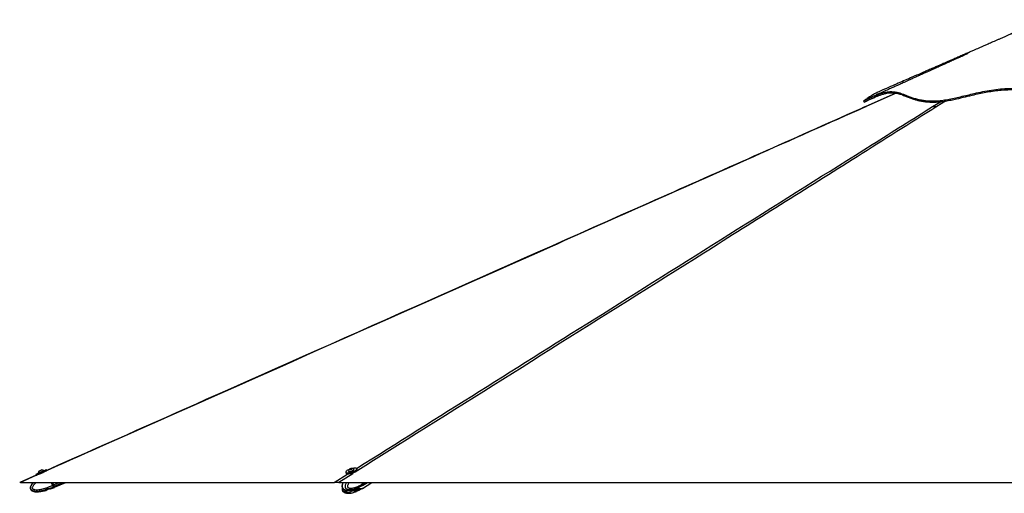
# Paper-space layout 'Wall Base Bracket' of a CAD drawing. Header units: millimetres. Extents: x 2123 to 18395, y 1042 to 15955.
# Tile 36 of 48: x 11395 to 14585, y 5935 to 7471. Entities that reach past the tile are written whole.
import ezdxf

# ---------------------------------------------------------------- set-up
doc = ezdxf.new("R2010")
doc.units = ezdxf.units.MM

psp = doc.layouts.new('Wall Base Bracket')

# ---------------------------------------------------------------- linework, layer by layer
at = {"color": 7, "linetype": 'Continuous', "lineweight": 25, "ltscale": 2}
for p, q in [((14234, 7232.4), (14136, 7188.79)), ((11455.45, 6000.92), (11455.75, 6000.25)), ((11473.14, 6007.91), (11472.84, 6008.58)), ((11482.76, 6009.13), (11481.66, 6011.63)), ((12451.32, 6003.23), (12452.31, 6000.02)), ((12459.98, 6006.68), (12460.2, 6005.99)), ((12461.55, 5998.27), (12461.56, 5998.25)), ((12464.46, 6012.7), (12465.44, 6013.96)), ((12466.72, 6012.59), (12464.46, 6012.7)), ((12465.44, 6013.96), (12468.68, 6015.1)), ((12465.85, 6012.63), (12465.44, 6013.96)), ((12469.96, 6013.74), (12466.72, 6012.59)), ((12468.68, 6015.1), (12470.94, 6014.99)), ((12469.19, 6013.47), (12468.68, 6015.1)), ((12470.94, 6014.99), (12469.96, 6013.74)), ((12478.34, 6011.63), (12478.12, 6012.33)), ((12481.72, 6004.12), (12481.6, 6004.51)), ((12488.22, 6011.19), (12487.22, 6014.39)), ((11448.37, 5993.92), (11395.24, 5970.3)), ((11397.39, 5970.28), (12414.34, 5970.28)), ((11447.25, 5996.48), (11448.4, 5993.86)), ((11501, 5960.76), (11496.81, 5970.28)), ((11501.18, 5970.28), (11504.66, 5962.37)), ((11504.66, 5962.37), (11501.18, 5970.28)), ((11508.22, 5954.26), (11544.61, 5970.28)), ((12429.36, 5970.28), (14884.49, 5970.28)), ((12505.72, 5965.46), (12504.22, 5970.28)), ((12505.49, 5960.4), (12521.42, 5970.28)), ((12505.54, 5951.01), (12536.4, 5970.28)), ((12505.72, 5965.45), (12507.92, 5966.82)), ((12505.72, 5965.46), (12505.72, 5965.45)), ((12508.07, 5967), (12507.05, 5970.28)), ((12508.31, 5967.06), (12507.31, 5970.28)), ((11481.34, 5944.31), (11481.02, 5944.18)), ((11483.84, 5946.11), (11481.34, 5944.32)), ((11483.84, 5946.08), (11481.34, 5944.31)), ((11491.83, 5949.32), (11486.12, 5947.39)), ((11497.71, 5949.86), (11494.49, 5949.71)), ((11497.71, 5949.85), (11494.49, 5949.68)), ((11498, 5950.1), (11504.56, 5952.65)), ((11501, 5960.76), (11504.11, 5962.13)), ((11501, 5960.76), (11501, 5960.76)), ((11503.15, 5956.32), (11502.99, 5956.24)), ((11506.1, 5957.61), (11503.15, 5956.32)), ((11504.56, 5952.65), (11507.67, 5954.02)), ((12478.24, 5941.37), (12480.15, 5939.58)), ((12482.83, 5944.6), (12478.79, 5942.66)), ((12479.32, 5942.91), (12480.02, 5942.42)), ((12480.02, 5942.42), (12488.44, 5944.23)), ((12487.72, 5941.35), (12482.27, 5939.58)), ((12491.72, 5945.14), (12485.77, 5944.99)), ((12487.72, 5950.83), (12486.1, 5950.3)), ((12488.45, 5944.23), (12489.84, 5945.1)), ((12494.42, 5954.04), (12490.39, 5952.11)), ((12494.42, 5944.57), (12490.39, 5942.64)), ((12493.84, 5945.14), (12495.25, 5944.97)), ((12494.2, 5954.53), (12495.25, 5954.42)), ((12495.18, 5954.49), (12502.6, 5958.61)), ((12495.21, 5945.02), (12502.63, 5949.2)), ((12495.28, 5954.44), (12495.25, 5954.42)), ((12502.6, 5958.61), (12502.9, 5958.79)), ((12502.95, 5949.39), (12502.62, 5949.2)), ((12502.9, 5958.79), (12505.1, 5960.15)), ((12502.95, 5949.39), (12505.15, 5950.77)), ((12505.42, 5961.01), (12505.29, 5960.93)), ((12507.5, 5962.31), (12505.42, 5961.01))]:
    psp.add_line(p, q, dxfattribs=at)
at = {"color": 8, "linetype": 'Continuous', "lineweight": 25, "ltscale": 2}
for p, q in [((14235.2, 7232.24), (14137.67, 7188.78)), ((14352.91, 7188.78), (14378.05, 7204.57)), ((14394.68, 7206.84), (14366.12, 7188.78)), ((11459.8, 5998.03), (11397.39, 5970.28)), ((12414.34, 5970.28), (12458.75, 5998.2)), ((12473.94, 5998.31), (12429.36, 5970.28)), ((11504.11, 5962.13), (11500.53, 5970.28)), ((11504.66, 5962.37), (11522.64, 5970.28)), ((11506.65, 5957.86), (11534.87, 5970.28)), ((12507.92, 5966.82), (12506.84, 5970.28)), ((12507.89, 5962.55), (12520.35, 5970.28)), ((12508.31, 5967.06), (12513.5, 5970.28)), ((12478.08, 5941.88), (12478.24, 5941.37)), ((12480.15, 5939.58), (12479.14, 5942.83)), ((12481.3, 5942.69), (12482.27, 5939.58)), ((12487.72, 5941.35), (12486.92, 5943.9)), ((12489.66, 5944.98), (12490.39, 5942.64)), ((12494.42, 5944.57), (12494.26, 5945.09))]:
    psp.add_line(p, q, dxfattribs=at)
at = {"color": 7, "linetype": 'Continuous', "lineweight": 25, "ltscale": 2, "flags": 128}
for points in [[(14129.22, 7206.88), (14130.06, 7205.04), (14130.89, 7203.2)], [(11447.25, 5996.48), (11447.26, 5996.49), (11447.73, 5996.7), (11448.85, 5997.2), (11450.56, 5997.96), (11452.81, 5998.96), (11455.51, 6000.15), (11458.55, 6001.49), (11461.81, 6002.93), (11465.18, 6004.41), (11468.52, 6005.88), (11471.7, 6007.28), (11474.61, 6008.55), (11477.12, 6009.65), (11479.15, 6010.54), (11480.61, 6011.18), (11481.46, 6011.54), (11481.66, 6011.63)], [(11449.72, 5993.76), (11450.26, 5994), (11451.97, 5994.76), (11454.22, 5995.75), (11456.92, 5996.94), (11459.96, 5998.28), (11463.22, 5999.72), (11466.59, 6001.21), (11469.93, 6002.68), (11473.11, 6004.07), (11476.02, 6005.35), (11478.53, 6006.45), (11480.56, 6007.34), (11481.7, 6007.83)], [(11455.45, 6000.92), (11455.61, 6000.99), (11456.37, 6001.34), (11457.71, 6001.93), (11459.53, 6002.73), (11461.69, 6003.68), (11464.03, 6004.72), (11466.38, 6005.75), (11468.57, 6006.71), (11470.42, 6007.52), (11471.81, 6008.13), (11472.64, 6008.49), (11472.84, 6008.58)], [(11457.89, 6007.17), (11458.1, 6007.27), (11458.92, 6007.63), (11460.25, 6008.22), (11461.88, 6008.94), (11463.57, 6009.68), (11465.05, 6010.33), (11466.1, 6010.79), (11466.57, 6010.99), (11466.58, 6011)], [(11459.65, 5998.13), (11460.85, 5998.66), (11462.95, 5999.59), (11465.27, 6000.61), (11467.63, 6001.65), (11469.86, 6002.63), (11471.65, 6003.41)], [(12453.47, 6007), (12452.08, 6005.6), (12451.35, 6004.33), (12451.31, 6003.23), (12451.96, 6002.35), (12453.28, 6001.71), (12455.21, 6001.35), (12457.67, 6001.27), (12460.59, 6001.48), (12463.84, 6001.97), (12467.29, 6002.73), (12470.83, 6003.72), (12474.3, 6004.91), (12477.58, 6006.24), (12480.54, 6007.68), (12483.06, 6009.16), (12485.06, 6010.62), (12486.45, 6012.01), (12487.18, 6013.29), (12487.22, 6014.39), (12486.57, 6015.27), (12485.26, 6015.91), (12483.33, 6016.27), (12480.86, 6016.35), (12477.95, 6016.14), (12474.7, 6015.64), (12473.3, 6015.37)], [(12452.31, 6000.02), (12452.96, 5999.14), (12454.27, 5998.5), (12456.2, 5998.14), (12458.67, 5998.06), (12461.59, 5998.28), (12464.83, 5998.77), (12468.29, 5999.53), (12471.82, 6000.52), (12475.3, 6001.7), (12478.57, 6003.04), (12481.53, 6004.47), (12484.06, 6005.95), (12486.06, 6007.41), (12487.45, 6008.81), (12488.18, 6010.08), (12488.22, 6011.18), (12488.22, 6011.19)], [(12459.96, 6007.1), (12460.13, 6006.41), (12460.95, 6005.92), (12462.38, 6005.7)], [(12460.2, 6005.99), (12460.35, 6005.71), (12461.17, 6005.23), (12462.59, 6005.01)], [(12462.38, 6005.7), (12464.29, 6005.76), (12466.57, 6006.1), (12469.02, 6006.69), (12471.48, 6007.49), (12473.76, 6008.44), (12475.69, 6009.47), (12477.12, 6010.5), (12477.96, 6011.46), (12478.14, 6012.27), (12477.9, 6012.68)], [(12462.59, 6005.01), (12464.51, 6005.07), (12466.78, 6005.41), (12469.24, 6006), (12471.7, 6006.8), (12473.97, 6007.74), (12475.9, 6008.77), (12477.34, 6009.8), (12478.18, 6010.76), (12478.35, 6011.57), (12478.34, 6011.63)], [(12464.36, 6011.94), (12465.8, 6012.03), (12467.53, 6012.4), (12469.28, 6012.98), (12470.8, 6013.7), (12471.84, 6014.44), (12472.25, 6015.09), (12471.97, 6015.55), (12471.04, 6015.75), (12469.6, 6015.66), (12467.87, 6015.3), (12466.12, 6014.71), (12464.6, 6014), (12463.56, 6013.26), (12463.15, 6012.61), (12463.43, 6012.15), (12464.36, 6011.94)], [(11438.58, 5970.28), (11435.73, 5967.04), (11432.89, 5962.98), (11431.04, 5959.52), (11429.98, 5956.64), (11429.38, 5953.25), (11429.55, 5950.52), (11430.23, 5948.3), (11431.67, 5946), (11434.76, 5943.34), (11437.23, 5942.07), (11440.49, 5940.95), (11444.68, 5940.11), (11449.9, 5939.66), (11456.26, 5939.74), (11463.8, 5940.5), (11475.68, 5942.78), (11480.97, 5944.32), (11480.97, 5944.32)], [(11506.1, 5957.61), (11505.92, 5958.02), (11505.71, 5958.49), (11505.48, 5959.02), (11505.23, 5959.58), (11504.97, 5960.19), (11504.69, 5960.82), (11504.4, 5961.47), (11504.11, 5962.13)], [(11504.66, 5962.37), (11504.92, 5961.77), (11505.18, 5961.19), (11505.43, 5960.62), (11505.67, 5960.08), (11505.89, 5959.57), (11506.1, 5959.1), (11506.29, 5958.68), (11506.45, 5958.31)], [(11506.65, 5957.86), (11506.47, 5958.27), (11506.26, 5958.74), (11506.03, 5959.26), (11505.78, 5959.82), (11505.52, 5960.43), (11505.24, 5961.06), (11504.95, 5961.71), (11504.66, 5962.37)], [(11506.45, 5958.31), (11507.11, 5956.81), (11507.59, 5955.71), (11507.75, 5955.34)], [(12505.34, 5950.89), (12504.15, 5950.23), (12502.08, 5949.55), (12499.83, 5949.32), (12497.42, 5949.56), (12494.94, 5950.24), (12492.42, 5951.37), (12490.84, 5952.29)], [(12505.1, 5960.15), (12505.97, 5960.77), (12507.5, 5962.31)], [(12505.29, 5960.28), (12506.36, 5961.01), (12507.89, 5962.55)]]:
    psp.add_lwpolyline(points, dxfattribs=at)
at = {"color": 8, "linetype": 'Continuous', "lineweight": 25, "ltscale": 2, "flags": 128}
for points in [[(12508.07, 5967), (12508.07, 5966.99), (12508.06, 5966.95), (12508.04, 5966.91), (12507.99, 5966.87), (12507.92, 5966.82)], [(11504.56, 5952.65), (11504.56, 5952.65), (11504.46, 5952.89), (11504.16, 5953.57), (11503.66, 5954.7), (11502.99, 5956.24)], [(11507.67, 5954.02), (11507.67, 5954.02), (11507.57, 5954.26), (11507.27, 5954.95), (11506.77, 5956.07), (11506.1, 5957.61)], [(12502.9, 5958.79), (12503.76, 5959.4), (12505.29, 5960.93)]]:
    psp.add_lwpolyline(points, dxfattribs=at)
at = {"color": 7, "linetype": 'Continuous', "lineweight": 25, "ltscale": 4}
for centre, radius, start, end in [((11466.07, 6000.38), 10.63, 140.29596, 177.0936), ((11466.07, 6000.38), 10.63, 50.41694, 87.21459), ((12475.38, 5978.28), 36.12, 111.3606, 127.33727), ((12470.41, 6005.14), 10.63, 128.40755, 169.38183), ((12470.41, 6005.14), 10.63, 45.17188, 86.14617), ((12503.3, 5964.97), 4.97, 327.62831, 21.84366), ((12503.69, 5965.21), 4.97, 327.6286, 21.84937), ((11540.84, 5879.05), 90.84, 113.47033, 113.84845), ((11505.92, 5958.14), 0.554, 288.64775, 17.54475), ((11062.07, 5761.4), 486.05, 23.37771, 23.84017), ((12482.93, 5954.68), 10.31, 269.49645, 289.96165), ((12499.64, 5963.55), 13.86, 232.8891, 295.17231)]:
    psp.add_arc(centre, radius, start, end, dxfattribs=at)
at = {"color": 8, "linetype": 'Continuous', "lineweight": 25, "ltscale": 4}
psp.add_arc((12497.1, 5962.2), 14.12, 231.74346, 293.03929, dxfattribs=at)
at = {"color": 7, "linetype": 'Continuous', "lineweight": 25, "ltscale": 2}
for points, knots in [([(14708.98, 7470.57), (14707.95, 7470.1), (14700.57, 7466.74), (14687.67, 7460.88), (14671.14, 7453.36), (14657.14, 7446.99), (14645.67, 7441.78), (14636.72, 7437.71), (14630.82, 7435.03), (14627.17, 7433.37), (14624.81, 7432.3), (14622.58, 7431.28), (14620.4, 7430.29), (14618.31, 7429.32), (14616.08, 7428.28), (14614.1, 7427.35), (14612.65, 7426.71), (14610.93, 7425.97), (14609.05, 7425.18), (14606.61, 7424.12), (14602.75, 7422.42), (14596.81, 7419.79), (14588.77, 7416.24), (14579.29, 7412.05), (14569.8, 7407.87), (14560.78, 7403.9), (14552.26, 7400.16), (14544.23, 7396.63), (14536.67, 7393.32), (14528.42, 7389.7), (14519.7, 7385.88), (14510.71, 7381.94), (14502.39, 7378.3), (14493.93, 7374.59), (14484.51, 7370.47), (14473.72, 7365.75), (14461.5, 7360.41), (14448.17, 7354.59), (14434.71, 7348.71), (14421.99, 7343.15), (14410.57, 7338.17), (14400.34, 7333.7), (14391.43, 7329.81), (14382.81, 7326.05), (14373.51, 7322), (14362.42, 7317.15), (14349.52, 7311.53), (14334.84, 7305.13), (14318.37, 7297.95), (14300.13, 7289.99), (14280.11, 7281.26), (14258.33, 7271.77), (14234.79, 7261.51), (14209.49, 7250.49), (14192.06, 7242.89), (14183.05, 7238.97)], [0, 0, 0, 0, 0.005366, 0.0385081, 0.0672522, 0.0916035, 0.1115679, 0.1271508, 0.1383572, 0.1423656, 0.1462194, 0.1506403, 0.1559573, 0.1623543, 0.16987, 0.1816793, 0.1946145, 0.2061148, 0.2206041, 0.2319779, 0.2412064, 0.2522913, 0.2682936, 0.2867154, 0.3042839, 0.3209274, 0.3366568, 0.3514818, 0.3654102, 0.3784333, 0.3970764, 0.4135129, 0.4277874, 0.4423713, 0.4592721, 0.4786201, 0.5005779, 0.5251384, 0.5504981, 0.5732279, 0.5937616, 0.6121076, 0.628289, 0.6416858, 0.6582935, 0.6781087, 0.7011275, 0.7273454, 0.7567577, 0.7893593, 0.8251444, 0.8641074, 0.9062418, 0.9515415, 1, 1, 1, 1]), ([(14467.84, 7361.02), (14467.85, 7361.03), (14467.88, 7361.04), (14467.55, 7360.89), (14466.61, 7360.47), (14464.14, 7359.36), (14459.6, 7357.31), (14452.95, 7354.3), (14444.36, 7350.41), (14433.21, 7345.37), (14420.33, 7339.54), (14406.95, 7333.5), (14394.78, 7327.99), (14384.05, 7323.15), (14374.75, 7318.95), (14366.76, 7315.33), (14359.43, 7312.03), (14351.9, 7308.62), (14343.38, 7304.78), (14333.59, 7300.36), (14322.54, 7295.37), (14310.71, 7290.03), (14298.53, 7284.54), (14286.97, 7279.32), (14276.48, 7274.59), (14268.52, 7271), (14262.66, 7268.36), (14257.98, 7266.25), (14252.51, 7263.78), (14245.07, 7260.42), (14235.33, 7256.04), (14223.11, 7250.53), (14208.79, 7244.07), (14192.38, 7236.67), (14173.89, 7228.34), (14160.89, 7222.48), (14154.04, 7219.4)], [0, 0, 0, 0, 0.0014991, 0.0048656, 0.0086513, 0.0181436, 0.0345543, 0.0565638, 0.0844032, 0.1181754, 0.1635098, 0.2068252, 0.245485, 0.2795285, 0.3089907, 0.333904, 0.3553702, 0.3780883, 0.4048037, 0.4355076, 0.4701888, 0.5088189, 0.5469222, 0.5848445, 0.6177638, 0.6456975, 0.6598302, 0.6728895, 0.6896705, 0.7111388, 0.7427978, 0.7810758, 0.825956, 0.8774185, 0.9354417, 1, 1, 1, 1]), ([(14129.33, 7206.95), (14129.38, 7206.98), (14129.5, 7207.07), (14131.75, 7208.35), (14136.1, 7210.69), (14142.17, 7213.8), (14149.57, 7217.38), (14158.04, 7221.22), (14167.94, 7225.35), (14179.14, 7229.51), (14191.41, 7233.3), (14203.71, 7236.12), (14215.63, 7237.59), (14226.47, 7237.32), (14236.52, 7235.68), (14246.09, 7233.06), (14255.68, 7229.66), (14265.59, 7225.75), (14276.15, 7221.56), (14287.66, 7217.37), (14300.48, 7213.46), (14314.4, 7210.28), (14329.46, 7208.04), (14345.5, 7206.85), (14363.07, 7206.83), (14381.83, 7208.59), (14401.59, 7211.73), (14422.22, 7215.93), (14443.55, 7220.83), (14465.48, 7226.1), (14489.43, 7231.78), (14515.47, 7237.49), (14543.63, 7242.62), (14572.3, 7246.29), (14601.25, 7247.85), (14630.59, 7246.87), (14660.24, 7243.81), (14690.28, 7239.06), (14720.41, 7233.2), (14748.6, 7227.22), (14774.9, 7221.69), (14799.28, 7216.89), (14823.96, 7212.66), (14846.92, 7209.59), (14868.02, 7207.7), (14887.11, 7206.81), (14906.17, 7206.87), (14927.24, 7208.14), (14950.18, 7210.88), (14974.79, 7215.13), (14998.95, 7220.23), (15022.7, 7225.8), (15046.12, 7231.5), (15070.85, 7237.4), (15096.95, 7243.06), (15124.56, 7247.88), (15152.23, 7251.03), (15179.93, 7252), (15207.38, 7250.45), (15234.09, 7247.03), (15259.79, 7242.35), (15284.4, 7236.91), (15308, 7231.14), (15330.67, 7225.34), (15352.47, 7219.84), (15373.4, 7214.91), (15393.41, 7210.88), (15412.39, 7208.03), (15432.9, 7206.57), (15454.28, 7207.25), (15477.28, 7207.42), (15499.12, 7207.7), (15519.88, 7207.91), (15539.57, 7208.09), (15558.09, 7208.23), (15576.26, 7208.34), (15593.67, 7208.4), (15609.95, 7208.4), (15624.17, 7208.35), (15636.27, 7208.23), (15646.14, 7208.05), (15652.4, 7207.84), (15656.18, 7207.64), (15658.38, 7207.47), (15659.92, 7207.27), (15660.77, 7207.08), (15660.96, 7206.77), (15659.64, 7208.09), (15656.72, 7211.19), (15652.18, 7215.84), (15646.47, 7221.38), (15639.8, 7227.35), (15632.36, 7233.4), (15624.28, 7239.06), (15616.65, 7243.65), (15611.66, 7245.63), (15609.62, 7246.44)], [0, 0, 0, 0, 0.00515136, 0.01426701, 0.02342701, 0.03263325, 0.04188267, 0.05117951, 0.06052275, 0.07179035, 0.08312173, 0.09451938, 0.1059839, 0.11748418, 0.12826078, 0.13903689, 0.14981003, 0.16057851, 0.17133899, 0.18209103, 0.19283051, 0.20355359, 0.21306977, 0.22256967, 0.23195472, 0.24128992, 0.25070282, 0.2601933, 0.26975446, 0.27938983, 0.28909551, 0.30082933, 0.31265588, 0.32457825, 0.33658923, 0.34857741, 0.36111493, 0.3736738, 0.38624202, 0.39880091, 0.40864805, 0.41846742, 0.42824609, 0.43797286, 0.445303, 0.45259576, 0.45984465, 0.46708177, 0.47676184, 0.48647362, 0.4962069, 0.50594718, 0.51568715, 0.5254162, 0.53706278, 0.54866668, 0.56022147, 0.57171633, 0.58304018, 0.59410274, 0.6047954, 0.61513395, 0.62517577, 0.63496408, 0.64454076, 0.65392921, 0.66315894, 0.67225494, 0.68124354, 0.69440145, 0.70771083, 0.72108535, 0.73459077, 0.74829944, 0.76223964, 0.77622961, 0.79258436, 0.80898195, 0.8254287, 0.84193211, 0.85849726, 0.87513103, 0.88347757, 0.89184411, 0.9002317, 0.90864344, 0.91689696, 0.92494173, 0.93460002, 0.9442513, 0.95391821, 0.96361973, 0.97337687, 0.98320901, 0.99313708, 1, 1, 1, 1]), ([(14131.08, 7203.37), (14131.09, 7203.38), (14131.11, 7203.39), (14133.17, 7204.58), (14136.87, 7206.58), (14142.12, 7209.3), (14148.6, 7212.49), (14157.34, 7216.55), (14168.6, 7221.36), (14181.3, 7226.05), (14193.25, 7229.66), (14204.08, 7232.14), (14214.63, 7233.63), (14225.85, 7233.89), (14237.31, 7232.25), (14249.48, 7228.79), (14261.27, 7224.33), (14273.21, 7219.51), (14284.31, 7215.31), (14295.06, 7211.77), (14305.15, 7208.98), (14316.5, 7206.51), (14329.34, 7204.57), (14343.98, 7203.34), (14360.26, 7203.13), (14377.4, 7204.29), (14394.88, 7206.74), (14412.45, 7209.97), (14433.69, 7214.55), (14458.78, 7220.51), (14485.16, 7226.85), (14509.25, 7232.21), (14530.9, 7236.5), (14552.79, 7240.03), (14577.33, 7242.91), (14604.43, 7244.05), (14633.93, 7242.9), (14663.56, 7239.7), (14693.36, 7234.82), (14723.5, 7228.87), (14752.5, 7222.7), (14780.47, 7216.85), (14804.54, 7212.25), (14826.03, 7208.75), (14844.79, 7206.23), (14864.95, 7204.25), (14886.47, 7203.11), (14909.53, 7203.26), (14932.7, 7205.02), (14957.65, 7208.35), (14983.91, 7213.21), (15011.37, 7219.34), (15038.34, 7225.89), (15065.1, 7232.38), (15091.87, 7238.34), (15118.8, 7243.31), (15145.87, 7246.78), (15173.1, 7248.28), (15200.49, 7247.27), (15227.92, 7244.15), (15255.27, 7239.38), (15284.26, 7233.05), (15314.62, 7225.48), (15342.73, 7218.25), (15366.88, 7212.44), (15387.16, 7208.16), (15405.09, 7205.17), (15420.56, 7203.72), (15433.8, 7203.3), (15446.51, 7203.38), (15463.07, 7203.67), (15483.07, 7203.87), (15504.79, 7204.12), (15524.34, 7204.31), (15541.92, 7204.47), (15558.47, 7204.59), (15568.55, 7204.65), (15573.58, 7204.67)], [0, 0, 0, 0, 0.0067033, 0.0173792, 0.0280584, 0.0390483, 0.0500511, 0.0610498, 0.0777889, 0.0945308, 0.1075278, 0.120535, 0.133532, 0.1465151, 0.1642777, 0.1820568, 0.199833, 0.2153355, 0.2308352, 0.2412747, 0.251718, 0.2621513, 0.2733606, 0.2845668, 0.2961251, 0.3076839, 0.3182684, 0.3288685, 0.3394624, 0.3557135, 0.3719693, 0.3837543, 0.3955388, 0.4073686, 0.4191968, 0.4349937, 0.4508165, 0.4666272, 0.482843, 0.4990666, 0.5152848, 0.5292429, 0.543198, 0.5526396, 0.562086, 0.5715227, 0.5827278, 0.5939289, 0.6055206, 0.6171175, 0.6314823, 0.6458741, 0.6602891, 0.6746855, 0.6893066, 0.7039465, 0.7185654, 0.733158, 0.7476822, 0.7622121, 0.7769431, 0.7916767, 0.8094073, 0.8271334, 0.8391396, 0.8511529, 0.863143, 0.8720701, 0.881015, 0.8899765, 0.8989264, 0.9172093, 0.9354927, 0.9515642, 0.9676361, 0.9838179, 1, 1, 1, 1]), ([(14183.08, 7238.85), (14181.59, 7238.23), (14176.21, 7236.01), (14167.09, 7231.18), (14156.85, 7225.32), (14148.1, 7219.84), (14140.94, 7215.1), (14135.62, 7211.43), (14132.01, 7208.87), (14129.98, 7207.39), (14129.1, 7206.8), (14129.27, 7206.91), (14129.29, 7206.92)], [0, 0, 0, 0, 0.05688799, 0.20527735, 0.35285961, 0.47521909, 0.59697791, 0.71809894, 0.80855827, 0.89865884, 0.98859073, 1, 1, 1, 1]), ([(14131.09, 7203.34), (14141.38, 7208.01), (14157.04, 7215.13), (14172.69, 7222.25), (14178.05, 7224.69)], [0, 0, 0, 0, 0.6573505, 1, 1, 1, 1]), ([(14136, 7188.79), (14115.58, 7179.71), (13881.22, 7075.41), (13168.74, 6758.72), (12304.75, 6374.59), (11654.71, 6085.63), (11482.73, 6009.19)], [0, 0, 0, 0, 0.0230881, 0.2650311, 0.8055566, 1, 1, 1, 1]), ([(14352.91, 7188.78), (14353.61, 7188.78), (14355.03, 7188.78), (14358.04, 7188.78), (14361.73, 7188.78), (14364.64, 7188.78), (14366.12, 7188.78)], [0, 0, 0, 0, 0.2383578, 0.4834203, 0.7373487, 1, 1, 1, 1]), ([(11397.39, 5970.28), (11397.26, 5970.28), (11396.54, 5970.28), (11395.66, 5970.28), (11395.08, 5970.28), (11395.24, 5970.28), (11395.25, 5970.28)], [0, 0, 0, 0, 0.0974778, 0.5281333, 0.9584524, 1, 1, 1, 1]), ([(12429.36, 5970.28), (12429, 5970.28), (12427.18, 5970.28), (12424.05, 5970.28), (12420.17, 5970.28), (12416.88, 5970.28), (12415.12, 5970.28), (12414.38, 5970.28), (12414.34, 5970.28)], [0, 0, 0, 0, 0.0530518, 0.2728891, 0.4925322, 0.7381064, 0.9839518, 1, 1, 1, 1]), ([(12443.42, 5970.28), (12443.27, 5970.02), (12442.49, 5968.62), (12441.51, 5966.13), (12440.52, 5963.07), (12439.89, 5960.37), (12439.67, 5957.77), (12439.87, 5955.3), (12440.48, 5953.16), (12441.46, 5951.31), (12442.69, 5949.9), (12444.08, 5948.65), (12445.11, 5948.07), (12445.68, 5947.75)], [0, 0, 0, 0, 0.0368845, 0.2028092, 0.3194696, 0.4206094, 0.5202809, 0.6125652, 0.6994164, 0.771085, 0.8501691, 0.9168196, 1, 1, 1, 1]), ([(12505.72, 5965.45), (12505.87, 5964.84), (12506.19, 5963.62), (12506.02, 5962.1), (12505.66, 5961.32), (12505.43, 5961.03), (12505.42, 5961.01)], [0, 0, 0, 0, 0.3503231, 0.7006069, 0.9859719, 1, 1, 1, 1]), ([(12508.33, 5964.33), (12508.34, 5964.4), (12508.49, 5964.95), (12508.36, 5965.9), (12508.14, 5966.74), (12508.07, 5967)], [0, 0, 0, 0, 0.0823404, 0.7209178, 1, 1, 1, 1]), ([(11481.01, 5944.18), (11481, 5944.17), (11480.97, 5944.16), (11481.19, 5944.25), (11481.34, 5944.32)], [0, 0, 0, 0, 0.3061288, 1, 1, 1, 1]), ([(11483.84, 5946.11), (11483.99, 5946.25), (11484.29, 5946.53), (11485.05, 5946.98), (11485.71, 5947.25), (11486.07, 5947.37), (11486.12, 5947.39)], [0, 0, 0, 0, 0.3195028, 0.6395584, 0.9470701, 1, 1, 1, 1]), ([(11486.12, 5947.36), (11485.82, 5947.25), (11485.22, 5947.04), (11484.47, 5946.62), (11484.04, 5946.29), (11483.88, 5946.12), (11483.84, 5946.08)], [0, 0, 0, 0, 0.29944799, 0.59885622, 0.90215794, 1, 1, 1, 1]), ([(11491.83, 5949.32), (11492.14, 5949.42), (11492.77, 5949.62), (11493.66, 5949.74), (11494.21, 5949.75), (11494.45, 5949.72), (11494.49, 5949.71)], [0, 0, 0, 0, 0.3056319, 0.610779, 0.9305875, 1, 1, 1, 1]), ([(11494.49, 5949.68), (11494.26, 5949.7), (11493.8, 5949.73), (11492.84, 5949.61), (11492.16, 5949.39), (11491.83, 5949.29)], [0, 0, 0, 0, 0.3375682, 0.6755037, 1, 1, 1, 1]), ([(11497.71, 5949.86), (11497.85, 5949.89), (11498.09, 5949.95), (11498.07, 5949.95), (11498.06, 5949.94)], [0, 0, 0, 0, 0.6224627, 1, 1, 1, 1]), ([(11498.07, 5949.94), (11498, 5949.93), (11497.91, 5949.9), (11497.73, 5949.86), (11497.71, 5949.85)], [0, 0, 0, 0, 0.8748588, 1, 1, 1, 1]), ([(11501, 5960.76), (11501.29, 5960.15), (11501.86, 5958.92), (11502.6, 5957.41), (11502.99, 5956.63), (11503.15, 5956.33), (11503.15, 5956.32)], [0, 0, 0, 0, 0.3502889, 0.7005729, 0.9859204, 1, 1, 1, 1]), ([(11507.72, 5954.06), (11507.77, 5954.09), (11507.87, 5954.15), (11507.96, 5954.29), (11508.02, 5954.43), (11508.03, 5954.55), (11508.02, 5954.64), (11508.01, 5954.71), (11508, 5954.74), (11508, 5954.76), (11507.99, 5954.78), (11507.98, 5954.81), (11507.96, 5954.86), (11507.91, 5954.96), (11507.76, 5955.32), (11507.73, 5955.38)], [0, 0, 0, 0, 0.0308837, 0.061552, 0.0872287, 0.1088471, 0.1262823, 0.1382366, 0.1461247, 0.1545978, 0.168221, 0.198877, 0.3128724, 0.8813329, 1, 1, 1, 1]), ([(12440.52, 5953.34), (12440.51, 5953.34), (12440.25, 5952.51), (12439.9, 5950.77), (12439.67, 5948.18), (12439.87, 5945.7), (12440.49, 5943.57), (12441.47, 5941.72), (12442.7, 5940.32), (12444.07, 5939.1), (12445.07, 5938.53), (12445.62, 5938.22)], [0, 0, 0, 0, 0.0011929, 0.1506671, 0.2978342, 0.4340274, 0.5621404, 0.6679831, 0.784523, 0.8828234, 1, 1, 1, 1]), ([(12446.38, 5937.85), (12446.32, 5937.87), (12446.06, 5937.94), (12445.83, 5938.15), (12445.66, 5938.3)], [0, 0, 0, 0, 0.2501503, 1, 1, 1, 1]), ([(12446.37, 5947.41), (12446.31, 5947.43), (12446.08, 5947.5), (12445.87, 5947.69), (12445.72, 5947.82)], [0, 0, 0, 0, 0.2580422, 1, 1, 1, 1]), ([(12446.38, 5947.44), (12446.76, 5947.24), (12447.95, 5946.6), (12450.08, 5945.87), (12452.35, 5945.26), (12454.24, 5944.9), (12456.73, 5944.53), (12460.18, 5944.32), (12464.15, 5944.49), (12468.08, 5944.94), (12472.48, 5945.73), (12478.16, 5947.24), (12482.88, 5948.76), (12485.64, 5950.01), (12486.13, 5950.23)], [0, 0, 0, 0, 0.0274099, 0.0862053, 0.1451092, 0.1809455, 0.2135155, 0.3139428, 0.4187548, 0.4985613, 0.6114481, 0.7631554, 0.9577285, 1, 1, 1, 1]), ([(12446.45, 5937.98), (12447.47, 5937.45), (12449.75, 5936.26), (12453.06, 5935.52), (12456.83, 5934.94), (12460.78, 5934.77), (12465.01, 5935.01), (12469.2, 5935.58), (12473.87, 5936.54), (12479.6, 5938.21), (12483.85, 5939.64), (12486.15, 5940.7), (12486.23, 5940.74)], [0, 0, 0, 0, 0.07304765, 0.16355781, 0.21947266, 0.32692523, 0.43481097, 0.52703452, 0.64862683, 0.80287146, 0.99242061, 1, 1, 1, 1]), ([(12478.24, 5941.37), (12478.15, 5941.51), (12477.98, 5941.8), (12478.15, 5942.25), (12478.5, 5942.52), (12478.75, 5942.64), (12478.79, 5942.66)], [0, 0, 0, 0, 0.3195506, 0.6396064, 0.9471347, 1, 1, 1, 1]), ([(12482.27, 5939.58), (12481.97, 5939.53), (12481.35, 5939.42), (12480.57, 5939.41), (12480.3, 5939.52), (12480.15, 5939.58)], [0, 0, 0, 0, 0.3222171, 0.6444303, 1, 1, 1, 1]), ([(12482.83, 5944.6), (12483.07, 5944.7), (12483.56, 5944.9), (12484.53, 5945.02), (12485.29, 5945.03), (12485.7, 5945), (12485.77, 5944.99)], [0, 0, 0, 0, 0.3056943, 0.6108122, 0.930594, 1, 1, 1, 1]), ([(12487.72, 5950.83), (12488.01, 5950.97), (12488.61, 5951.26), (12489.51, 5951.7), (12490.09, 5951.98), (12490.35, 5952.09), (12490.39, 5952.11)], [0, 0, 0, 0, 0.3194911, 0.6395453, 0.9471083, 1, 1, 1, 1]), ([(12490.39, 5942.64), (12490.15, 5942.53), (12489.69, 5942.31), (12488.84, 5941.89), (12488.17, 5941.56), (12487.8, 5941.4), (12487.72, 5941.35)], [0, 0, 0, 0, 0.2994668, 0.5988623, 0.9021617, 1, 1, 1, 1]), ([(12491.72, 5945.14), (12492.03, 5945.18), (12492.66, 5945.25), (12493.39, 5945.25), (12493.72, 5945.19), (12493.83, 5945.15), (12493.84, 5945.14)], [0, 0, 0, 0, 0.3187543, 0.6376312, 0.9546869, 1, 1, 1, 1]), ([(12494.42, 5954.04), (12494.62, 5954.13), (12495.01, 5954.33), (12495.29, 5954.45), (12495.28, 5954.44), (12495.28, 5954.44)], [0, 0, 0, 0, 0.387909, 0.7749927, 1, 1, 1, 1]), ([(12495.27, 5944.98), (12495.28, 5944.99), (12495.32, 5945), (12495.05, 5944.89), (12494.63, 5944.68), (12494.42, 5944.57)], [0, 0, 0, 0, 0.1605856, 0.5888789, 1, 1, 1, 1]), ([(12507.59, 5962.38), (12507.74, 5962.6), (12508.13, 5963.15), (12508.25, 5963.89), (12508.33, 5964.33)], [0, 0, 0, 0, 0.396888, 1, 1, 1, 1])]:
    psp.add_open_spline(points, degree=3, knots=knots, dxfattribs=at)
at = {"color": 8, "linetype": 'Continuous', "lineweight": 25, "ltscale": 2}
for points, knots in [([(14137.67, 7188.78), (14015.87, 7134.58), (13660.07, 6976.24), (12836.11, 6609.88), (12069.22, 6268.94), (11536.36, 6032.06), (11471.62, 6003.28)], [0, 0, 0, 0, 0.1370668, 0.4004277, 0.9271522, 1, 1, 1, 1]), ([(14366.12, 7188.78), (14280.14, 7134.58), (14028.94, 6976.24), (13446.52, 6609.88), (12904.33, 6268.92), (12527.55, 6032.02), (12481.75, 6003.22)], [0, 0, 0, 0, 0.13706, 0.4004079, 0.9271063, 1, 1, 1, 1]), ([(12486.04, 6015.35), (12751.65, 6182.31), (13308.61, 6532.42), (13930.69, 6923.48), (14287.66, 7147.78), (14352.91, 7188.78)], [0, 0, 0, 0, 0.4269303, 0.8952641, 1, 1, 1, 1]), ([(14136.01, 7188.78), (14136.06, 7188.78), (14136.18, 7188.78), (14137.16, 7188.78), (14137.67, 7188.78)], [0, 0, 0, 0, 0.4745874, 1, 1, 1, 1]), ([(11502.99, 5956.24), (11502.99, 5956.24), (11502.99, 5951.89), (11487.41, 5951.52), (11476.82, 5944.87), (11463.42, 5942.3), (11453.04, 5941.02), (11445.16, 5941.23), (11438.83, 5942.64), (11434.95, 5944.4), (11432.59, 5946.63), (11431.23, 5948.75), (11430.44, 5951.3), (11430.66, 5955.23), (11432.39, 5959.88), (11435.68, 5964.78), (11438.61, 5968.32), (11440.48, 5970.01), (11440.79, 5970.28)], [0, 0, 0, 0, 0.0000012, 0.1281901, 0.3013756, 0.425696, 0.5157605, 0.6135409, 0.6559163, 0.7071838, 0.7371336, 0.7501508, 0.7812345, 0.8140898, 0.8646399, 0.9254566, 0.9879781, 1, 1, 1, 1]), ([(11448.89, 5970.28), (11447.1, 5968.75), (11443.92, 5966.05), (11439.99, 5961.55), (11437.33, 5957.52), (11436.02, 5954.18), (11435.82, 5952.03), (11436.13, 5950.95), (11436.68, 5950.11), (11438.04, 5948.91), (11440.64, 5947.81), (11445.76, 5946.66), (11452.75, 5946.48), (11462.49, 5947.53), (11474.72, 5950.26), (11488.02, 5954.71), (11497.07, 5958.93), (11501, 5960.76)], [0, 0, 0, 0, 0.0764674, 0.1351445, 0.1935697, 0.2323258, 0.2504477, 0.2625595, 0.2676443, 0.2828686, 0.320475, 0.3578454, 0.4532146, 0.5454453, 0.6756924, 0.8593736, 1, 1, 1, 1]), ([(12445.72, 5947.82), (12444.78, 5948.38), (12443.21, 5949.31), (12441.71, 5951.41), (12440.76, 5953.52), (12440.2, 5956.08), (12440.29, 5960.02), (12441.41, 5964.64), (12442.76, 5968.22), (12443.79, 5970.03), (12443.93, 5970.28)], [0, 0, 0, 0, 0.1599701, 0.2697684, 0.3174908, 0.4314516, 0.5519036, 0.7372358, 0.9629313, 1, 1, 1, 1]), ([(12505.29, 5960.93), (12505.29, 5960.93), (12505.29, 5959.88), (12493.27, 5954.13), (12485.15, 5950.05), (12474.9, 5946.98), (12467.01, 5945.81), (12461.06, 5946.01), (12456.32, 5947.43), (12453.47, 5949.2), (12451.76, 5951.42), (12450.79, 5953.55), (12450.24, 5956.1), (12450.44, 5960.04), (12451.84, 5964.64), (12453.55, 5968.2), (12454.8, 5970.01), (12454.99, 5970.28)], [0, 0, 0, 0, 0.00000516, 0.13693348, 0.32193228, 0.45473027, 0.55093914, 0.6553872, 0.70065186, 0.75541645, 0.78740962, 0.80131406, 0.83451868, 0.86961298, 0.92361248, 0.98857627, 1, 1, 1, 1]), ([(12462.94, 5970.28), (12462.01, 5968.97), (12460.15, 5966.34), (12458.12, 5962.31), (12457.08, 5958.97), (12456.9, 5956.82), (12457.11, 5955.74), (12457.5, 5954.9), (12458.5, 5953.7), (12460.42, 5952.59), (12464.23, 5951.44), (12469.44, 5951.25), (12476.73, 5952.29), (12485.91, 5954.99), (12495.92, 5959.43), (12502.75, 5963.64), (12505.72, 5965.46)], [0, 0, 0, 0, 0.0627834, 0.1260978, 0.1680966, 0.1877348, 0.200859, 0.2063684, 0.2228687, 0.2636191, 0.3041151, 0.4074648, 0.5074129, 0.6485577, 0.8476064, 1, 1, 1, 1]), ([(12441.76, 5951.08), (12441.55, 5950.31), (12441.21, 5949.02), (12441.15, 5947.22), (12441.37, 5946.15), (12441.75, 5945.31), (12442.68, 5944.11), (12444.44, 5943.01), (12447.88, 5941.87), (12452.54, 5941.72), (12458.22, 5942.57), (12461.84, 5943.88), (12463.63, 5944.53)], [0, 0, 0, 0, 0.0628589, 0.1049828, 0.1331375, 0.1449569, 0.1803498, 0.2677666, 0.3546351, 0.5763312, 0.7907294, 1, 1, 1, 1]), ([(12487.74, 5951.52), (12487.74, 5951.52), (12487.74, 5947.64), (12477.73, 5946.49), (12470.87, 5940.19), (12462.17, 5937.51), (12455.39, 5936.28), (12450.25, 5936.34), (12447.25, 5937.51), (12446.38, 5937.85)], [0, 0, 0, 0, 0.000002, 0.1962993, 0.4615024, 0.6518795, 0.7897953, 0.9395293, 1, 1, 1, 1])]:
    psp.add_open_spline(points, degree=3, knots=knots, dxfattribs=at)

doc.saveas('drawing.dxf')
